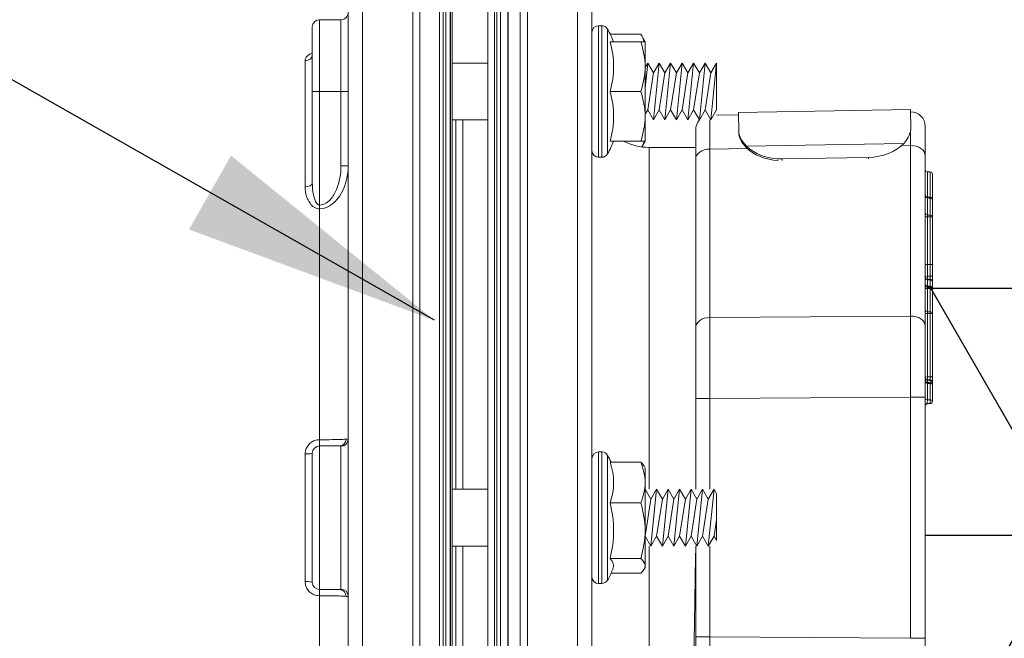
# Model space of a CAD drawing. Extents: x -174 to 90, y 3202 to 3403.
# Tile 6 of 35: x -121.92 to -117.63, y 3315.63 to 3318.32. Entities that reach past the tile are written whole.
import ezdxf

# ---------------------------------------------------------------- set-up
doc = ezdxf.new("R2010")
doc.units = 0
doc.header["$MEASUREMENT"] = 0
doc.layers.get('0').update_dxf_attribs({"linetype": 'CONTINUOUS'})
for name, color, linetype in [('BOARDER-TXT', 2, 'CONTINUOUS'), ('FRP-2-HATCH', 1, 'CONTINUOUS'), ('FRP-SUMP', 2, 'CONTINUOUS'), ('GALV-2-PIPE', 3, 'CONTINUOUS'), ('TEXT', 3, 'CONTINUOUS')]:
    doc.layers.add(name, color=color, linetype=linetype)
doc.styles.add('SIMPLEX', font='simplex')
doc.dimstyles.new('DIM12', dxfattribs={"dimscale": 12, "dimtxt": 0.09375, "dimasz": 0.09375, "dimexe": 0.0625, "dimexo": 0.0625, "dimgap": 0.0625, "dimtad": 1, "dimdec": 4, "dimzin": 3, "dimdsep": 46, "dimlunit": 4, "dimtxsty": 'SIMPLEX', "dimcen": 0, "dimclrd": 3, "dimclre": 3, "dimclrt": 3, "dimadec": 0, "dimazin": 0, "dimtfac": 1, "dimtdec": 4, "dimtmove": 0, "dimatfit": 3, "dimfxl": 1, "dimfrac": 2, "dimtolj": 1, "dimtzin": 3, "dimarcsym": 0})

# ---------------------------------------------------------------- blocks, each defined once
blk = doc.blocks.new('A$C583E68AF')
at = {"linetype": 'Continuous', "lineweight": 18}
for p, q in [((-0.3906, -5.551), (-0.3906, 0.824)), ((-0.1718, -2.3635), (-0.1718, 0.824)), ((0.3277, 0.824), (0.3277, -5.551)), ((0.5464, -2.3635), (0.5464, 0.824)), ((-0.1406, 0.7927), (-0.1406, -5.5198)), ((0.2964, -2.3635), (0.2964, 0.7927)), ((-0.4531, 0.7615), (-0.4531, -2.3635)), ((-0.0547, -2.3635), (-0.0547, 0.7302)), ((0.2106, 0.7302), (0.2106, -5.4573)), ((0.6089, 0.7615), (0.6089, -5.4885)), ((-0.0391, -5.4416), (-0.0391, 0.7146)), ((0.1949, -2.3635), (0.1949, 0.7146)), ((-0.0279, -5.3931), (-0.0279, 0.6661)), ((0.1838, -2.3635), (0.1838, 0.6661)), ((0, -5.3557), (0, 0.6287)), ((0.1559, 0.6287), (0.1559, -5.3557)), ((0.6402, -0.1949), (0.6402, -0.5074)), ((0.7339, -0.1949), (0.6402, -0.1949)), ((0.7339, -0.5074), (0.7339, -0.1949)), ((-0.6657, -0.2574), (-0.6851, -0.2909)), ((-0.5324, -0.2574), (-0.6657, -0.2574)), ((-0.5216, -0.5074), (-0.5216, -0.2361)), ((-0.496, -0.2209), (-0.496, -0.7939)), ((-0.4821, -0.2209), (-0.496, -0.2209)), ((-0.4821, -0.2209), (-0.4821, -0.5074)), ((0.7652, -0.2261), (0.7652, -0.5074)), ((-0.6851, -0.2909), (-0.6851, -0.3991)), ((-0.5324, -0.2909), (-0.6657, -0.2909)), ((-0.9961, -0.3836), (-0.9961, -0.5878)), ((-0.9961, -0.3836), (-0.9711, -0.6311)), ((-0.9961, -0.3836), (-0.9711, -0.4269)), ((-0.9961, -0.3836), (-0.9961, -0.5878)), ((-0.9711, -0.4269), (-0.9461, -0.3836)), ((-0.9461, -0.3836), (-0.9211, -0.6311)), ((-0.9461, -0.3836), (-0.9211, -0.4269)), ((-0.9211, -0.4269), (-0.8961, -0.3836)), ((-0.8961, -0.3836), (-0.8711, -0.6311)), ((-0.8961, -0.3836), (-0.8711, -0.4269)), ((-0.8711, -0.4269), (-0.8461, -0.3836)), ((-0.8461, -0.3836), (-0.8211, -0.6311)), ((-0.8461, -0.3836), (-0.8211, -0.4269)), ((-0.8211, -0.4269), (-0.7961, -0.3836)), ((-0.7961, -0.3836), (-0.7711, -0.4269)), ((-0.7961, -0.3836), (-0.7711, -0.6311)), ((-0.7711, -0.4269), (-0.7461, -0.3836)), ((-0.7461, -0.3836), (-0.7211, -0.4269)), ((-0.7461, -0.3836), (-0.7211, -0.6311)), ((-0.7211, -0.4269), (-0.6961, -0.3836)), ((-0.6961, -0.3836), (-0.6851, -0.4027)), ((-0.6961, -0.3836), (-0.6851, -0.4926)), ((0.1559, -0.3836), (0, -0.3836)), ((0.7657, -0.3516), (0.7653, -0.3504)), ((0.7964, -0.3735), (0.7964, -0.9233)), ((-0.9711, -0.4269), (-0.9461, -0.5878)), ((-0.9211, -0.4269), (-0.8961, -0.5878)), ((-0.8711, -0.4269), (-0.8461, -0.5878)), ((-0.8211, -0.4269), (-0.7961, -0.5878)), ((-0.7711, -0.4269), (-0.7461, -0.5878)), ((-0.7211, -0.4269), (-0.6961, -0.5878)), ((-0.6851, -0.3991), (-0.6851, -0.6156)), ((-0.5324, -0.5074), (-0.6657, -0.5074)), ((-0.5216, -0.7786), (-0.5216, -0.5074)), ((-0.4821, -0.5074), (-0.4821, -0.7939)), ((0.6089, -0.5074), (0.6402, -0.5074)), ((0.7339, -0.5074), (0.6402, -0.5074)), ((0.6402, -0.5074), (0.6402, -0.8311)), ((0.7339, -1.0018), (0.7339, -0.5074)), ((0.7339, -0.5074), (0.7652, -0.5074)), ((0.7652, -0.5074), (0.7652, -0.9057)), ((-1.8427, -0.6665), (-1.8413, -0.5864)), ((-1.8413, -0.5864), (-1.0914, -0.5995)), ((-1.0928, -0.6796), (-1.0914, -0.5995)), ((-0.9961, -0.5878), (-0.9711, -0.6311)), ((-0.9711, -0.6311), (-0.9461, -0.5878)), ((-0.9461, -0.5878), (-0.9211, -0.6311)), ((-0.9211, -0.6311), (-0.8961, -0.5878)), ((-0.8961, -0.5878), (-0.8711, -0.6311)), ((-0.8711, -0.6311), (-0.8461, -0.5878)), ((-0.8461, -0.5878), (-0.8211, -0.6311)), ((-0.8211, -0.6311), (-0.7961, -0.5878)), ((-0.7961, -0.5878), (-0.7711, -0.6311)), ((-0.7711, -0.6311), (-0.7461, -0.5878)), ((-0.7461, -0.5878), (-0.7211, -0.6311)), ((-0.7211, -0.6311), (-0.6961, -0.5878)), ((-0.6961, -0.5878), (-0.6851, -0.6069)), ((-1.0916, -0.6095), (-0.9961, -0.6112)), ((-0.6851, -0.6156), (-0.6851, -0.7239)), ((0, -0.6311), (0.1559, -0.6311)), ((0.1089, -0.6311), (0.1089, -2.2397)), ((0.1402, -2.2399), (0.1402, -0.6312)), ((-1.9051, -0.787), (-1.9051, -0.6589)), ((-1.8428, -0.6726), (-1.8427, -0.6665)), ((-1.0928, -0.6796), (-1.0929, -0.6868)), ((-0.9051, -0.6742), (-0.9051, -0.8023)), ((-0.6851, -0.7239), (-0.6706, -0.7489)), ((-0.5324, -0.7239), (-0.6657, -0.7239)), ((-1.8415, -0.7428), (-1.8415, -1.4851)), ((-1.807, -0.7434), (-1.8415, -0.7428)), ((-1.8117, -0.7334), (-1.1262, -0.7454)), ((-0.9665, -0.7581), (-1.1292, -0.7553)), ((-0.9665, -1.4915), (-0.9665, -0.7581)), ((-0.7031, -0.751), (-0.9051, -0.751)), ((-0.7031, -0.751), (-0.7031, -2.2397)), ((-1.9051, -1.5293), (-1.9051, -0.787)), ((-1.6574, -0.7944), (-1.6575, -0.8001)), ((-1.6574, -0.7944), (-1.2825, -0.801)), ((-1.2826, -0.808), (-1.2825, -0.801)), ((-0.9051, -0.8023), (-0.9051, -1.5357)), ((-0.496, -0.7939), (-0.4821, -0.7939)), ((0.6089, -0.8311), (0.6402, -0.8311)), ((-1.9267, -0.972), (-1.9272, -0.9684)), ((-1.9142, -0.9673), (-1.9147, -0.971)), ((0.7339, -1.0018), (0.7339, -1.0182)), ((0.7339, -1.0182), (0.7339, -2.0239)), ((-1.8415, -1.4851), (-0.9665, -1.4915)), ((-1.9051, -1.8386), (-1.9051, -1.5293)), ((-0.9051, -1.5357), (-0.9051, -1.845)), ((-1.9363, -1.6707), (-1.9363, -1.6707)), ((-1.9363, -1.7752), (-1.9363, -1.7736)), ((-1.9267, -1.7636), (-1.9267, -1.7652)), ((-1.9051, -1.8386), (-1.8415, -1.8386)), ((-1.9051, -2.8884), (-1.9051, -1.8386)), ((-1.8415, -1.8386), (-1.8415, -2.8884)), ((-0.9665, -1.845), (-1.8415, -1.8386)), ((-0.9665, -2.2398), (-0.9665, -1.845)), ((-0.9051, -1.845), (-0.9665, -1.845)), ((-0.9051, -1.845), (-0.9051, -2.2398)), ((0.6402, -2.0526), (0.6402, -2.6745)), ((0.7339, -2.051), (0.6464, -2.051)), ((0.7339, -2.051), (0.7339, -2.0239)), ((0.7339, -2.676), (0.7339, -2.051)), ((-0.5216, -2.3635), (-0.5216, -2.0923)), ((-0.496, -2.077), (-0.496, -2.65)), ((-0.4821, -2.077), (-0.496, -2.077)), ((-0.4821, -2.077), (-0.4821, -2.3635)), ((0.7652, -2.0823), (0.7652, -2.6448)), ((0.7964, -2.0857), (0.7964, -2.6414)), ((-0.6806, -2.1394), (-0.6851, -2.147)), ((-0.5324, -2.122), (-0.6657, -2.122)), ((0, -2.1135), (0, -2.1138)), ((0.1559, -2.1138), (0.1559, -2.1135)), ((-0.6851, -2.147), (-0.6851, -2.2104)), ((-0.6851, -2.2104), (-0.6851, -2.4196)), ((-0.9961, -2.2588), (-0.9851, -2.2398)), ((-0.9961, -2.2588), (-0.9961, -2.463)), ((-0.9961, -2.463), (-0.9961, -2.2588)), ((-0.9851, -2.2398), (-0.9601, -2.4873)), ((-0.9851, -2.2398), (-0.9601, -2.2831)), ((-0.9601, -2.2831), (-0.9351, -2.2398)), ((-0.9351, -2.2398), (-0.9101, -2.4873)), ((-0.9351, -2.2398), (-0.9101, -2.2831)), ((-0.9101, -2.2831), (-0.8851, -2.2398)), ((-0.8851, -2.2398), (-0.8601, -2.4873)), ((-0.8851, -2.2398), (-0.8601, -2.2831)), ((-0.8601, -2.2831), (-0.8351, -2.2398)), ((-0.8351, -2.2398), (-0.8101, -2.4873)), ((-0.8351, -2.2398), (-0.8101, -2.2831)), ((-0.8101, -2.2831), (-0.7851, -2.2398)), ((-0.7851, -2.2398), (-0.7601, -2.4873)), ((-0.7851, -2.2398), (-0.7601, -2.2831)), ((-0.7601, -2.2831), (-0.7351, -2.2398)), ((-0.7351, -2.2398), (-0.7101, -2.4873)), ((-0.7351, -2.2398), (-0.7101, -2.2831)), ((-0.7101, -2.2831), (-0.6851, -2.2398)), ((-0.6851, -2.2398), (-0.6851, -2.2399)), ((-0.6851, -2.2398), (-0.6851, -2.2398)), ((0.1559, -2.2398), (0, -2.2398)), ((-0.9601, -2.2831), (-0.9351, -2.444)), ((-0.9101, -2.2831), (-0.8851, -2.444)), ((-0.8601, -2.2831), (-0.8351, -2.444)), ((-0.8101, -2.2831), (-0.7851, -2.444)), ((-0.7601, -2.2831), (-0.7351, -2.444)), ((-0.7101, -2.2831), (-0.6851, -2.444)), ((-0.5324, -2.2988), (-0.6657, -2.2988)), ((-0.9961, -2.3732), (-0.9851, -2.444)), ((-0.5216, -2.6347), (-0.5216, -2.3635)), ((-0.4821, -2.3635), (-0.4821, -2.65)), ((-0.4531, -2.3635), (-0.4531, -5.4885)), ((-0.1718, -5.551), (-0.1718, -2.3635)), ((-0.0547, -5.4573), (-0.0547, -2.3635)), ((0.1838, -5.3931), (0.1838, -2.3635)), ((0.1949, -5.4416), (0.1949, -2.3635)), ((0.2964, -5.5198), (0.2964, -2.3635)), ((0.5464, -5.551), (0.5464, -2.3635)), ((-0.9961, -2.463), (-0.9851, -2.444)), ((-0.9851, -2.444), (-0.9601, -2.4873)), ((-0.9601, -2.4873), (-0.9351, -2.444)), ((-0.9351, -2.444), (-0.9101, -2.4873)), ((-0.9101, -2.4873), (-0.8851, -2.444)), ((-0.8851, -2.444), (-0.8601, -2.4873)), ((-0.8601, -2.4873), (-0.8351, -2.444)), ((-0.8351, -2.444), (-0.8101, -2.4873)), ((-0.8101, -2.4873), (-0.7851, -2.444)), ((-0.7851, -2.444), (-0.7601, -2.4873)), ((-0.7601, -2.4873), (-0.7351, -2.444)), ((-0.7351, -2.444), (-0.7101, -2.4873)), ((-0.7101, -2.4873), (-0.6851, -2.444)), ((-0.6851, -2.4196), (-0.6851, -2.5726)), ((-0.6851, -2.444), (-0.6851, -2.444)), ((-0.9665, -2.8821), (-0.9665, -2.4873)), ((-0.9051, -2.4873), (-0.9051, -2.8821)), ((-0.7031, -2.4874), (-0.7031, -3.976)), ((0, -2.4873), (0.1559, -2.4873)), ((0.1089, -2.4873), (0.1089, -4.0959)), ((0.1402, -4.0959), (0.1402, -2.4871)), ((-0.6851, -2.58), (-0.6851, -2.5726)), ((-0.5324, -2.5403), (-0.6657, -2.5403)), ((-0.6851, -2.58), (-0.6806, -2.5877)), ((-0.5365, -2.605), (-0.6657, -2.605)), ((0, -2.6132), (0, -2.6136)), ((0.1559, -2.6136), (0.1559, -2.6132)), ((-0.496, -2.65), (-0.4821, -2.65)), ((0.7339, -2.676), (0.6464, -2.676)), ((0.7339, -2.7031), (0.7339, -2.676)), ((0.7339, -2.7031), (0.7339, -3.7088)), ((-1.9051, -2.8884), (-1.8415, -2.8884)), ((-1.9051, -3.1977), (-1.9051, -2.8884)), ((-1.8415, -2.8884), (-0.9665, -2.8821)), ((-0.9051, -2.8821), (-0.9665, -2.8821)), ((-0.9051, -2.8821), (-0.9051, -3.1914))]:
    blk.add_line(p, q, dxfattribs=at)
at = {"linetype": 'Continuous', "lineweight": 18, "extrusion": (0, 0, -1)}
for centre, radius, start, end in [((-0.6402, -0.1636), 0.0312, 270, 0), ((0.7031, -0.501), 0.25, 243.0465, 270), ((-0.7339, -2.6448), 0.0312, 180, 270)]:
    blk.add_arc(centre, radius, start, end, dxfattribs=at)
at = {"linetype": 'Continuous', "lineweight": 18}
for centre, radius, start, end in [((0.7339, -0.2261), 0.0312, 0, 90), ((-0.0168, -0.5074), 0.573, 151.7483, 157.8003), ((-0.496, -0.2499), 0.029, 90, 151.7483), ((-0.4821, -0.2499), 0.029, 0, 90), ((-1.8426, -0.6589), 0.0625, 89, 180), ((-0.9676, -0.6742), 0.0625, 0, 43.564), ((-0.0168, -0.5074), 0.573, 202.1997, 208.2517), ((-0.4821, -0.7649), 0.029, 270, 0), ((-0.496, -0.7649), 0.029, 208.2517, 270), ((-1.9263, -0.9783), 0.01, 94.9382, 180), ((-1.9263, -1.8563), 0.01, 180, 267.4974), ((0.7339, -2.0823), 0.0312, 0, 90), ((-0.0168, -2.3635), 0.573, 151.7483, 155.0757), ((-0.496, -2.106), 0.029, 90, 151.7483), ((-0.4821, -2.106), 0.029, 0, 90), ((-0.0168, -2.3635), 0.573, 203.027, 208.2517), ((-0.496, -2.621), 0.029, 208.2517, 270), ((-0.4821, -2.621), 0.029, 270, 0)]:
    blk.add_arc(centre, radius, start, end, dxfattribs=at)
at = {"linetype": 'Continuous', "lineweight": 18, "extrusion": (6.12303e-17, -2.92665e-05, 1)}
blk.add_arc((-1.9151, -1.7532, 0.0001), 0.01, 272.0126, 0, dxfattribs=at)
at = {"linetype": 'Continuous', "lineweight": 18, "extrusion": (-6.12303e-17, 2.64055e-05, -1)}
blk.add_arc((1.9263, -1.7736, -0.0001), 0.01, 0.0011, 87.9902, dxfattribs=at)
at = {"linetype": 'Continuous', "lineweight": 18}
for centre, major_axis, ratio, start_param, end_param in [((-0.0168, -0.3991), (-0.5305, 0), 0.866025, 6.04534, 6.52103), ((0.7964, -0.3491), (0.0312, 0), 0.778577, 3.141593, 4.712389), ((-0.0168, -0.6156), (0.5305, 0), 0.866025, 2.903748, 3.379438), ((-0.9676, -1.1118), (-0.0011, -0.5001), 0.000903, 2.356307, 2.861994), ((-1.8426, -1.0965), (-0.0011, -0.5001), 0.000903, 2.356307, 2.531961), ((-1.8426, -0.787), (0.0625, 0), 0.707107, 1.553343, 3.141593), ((-1.6551, -0.6619), (-0.1875, 0.0033), 0.707107, 0.594693, 1.570796), ((-1.2801, -0.6684), (-0.1875, 0.0033), 0.707107, 1.570796, 2.546899), ((-1.2803, -0.6755), (0.1875, -0.0033), 0.707107, 4.809815, 5.688492), ((-0.9676, -0.8023), (-0.0625, 0), 0.707107, 3.141593, 4.694936), ((-1.9263, -0.8674), (-0.01, 0), 1, 4.747426, 6.282925), ((-1.9151, -0.847), (0.01, 0), 1, 4.747465, 6.283129), ((0.7964, -0.9057), (0.0312, 0), 0.563479, 3.141593, 4.712389), ((-1.9263, -0.9783), (-0.01, 0), 0.632763, 4.747296, 6.283185), ((-1.9151, -0.9647), (0.01, 0), 0.632763, 4.747296, 6.283185), ((-1.9151, -0.9573), (0.01, 0), 1, 4.798511, 6.283115), ((-1.9263, -1.0517), (-0.01, 0), 0.632763, 4.747296, 6.283185), ((-1.9263, -1.0517), (-0.01, 0), 0.177202, 0, 1.53589), ((-1.9263, -1.0517), (0.0001, -0.01), 0.037191, 4.027374, 4.890072), ((-1.9151, -1.039), (0.01, 0), 0.632763, 4.747296, 6.283185), ((-1.9151, -1.0551), (0.01, 0), 0.177202, 0, 1.53589), ((-1.9263, -1.259), (-0.01, 0), 0.177202, 0, 1.53589), ((-1.9263, -1.2593), (-0.01, 0), 0.16301, 0, 1.53589), ((-1.9151, -1.2627), (-0.00006, -0.01), 0.034392, 1.73465, 1.749037), ((-1.9151, -1.2627), (0.01, 0), 0.177202, 0, 1.53589), ((-1.9151, -1.2627), (0.01, 0), 0.163016, 0, 1.53589), ((-1.9263, -1.3093), (-0.01, 0), 0.276972, 0, 1.535889), ((-1.9263, -1.3348), (-0.01, 0), 0.999329, 4.7473, 6.283185), ((-1.9263, -1.3372), (0.01, 0), 0.994441, 1.605703, 3.141593), ((-1.9263, -1.3372), (0.01, 0), 0.992859, 1.605703, 3.141593), ((-1.9263, -1.3372), (0.00035, -0.00999), 0.003919, 3.247024, 3.261102), ((-1.9151, -1.3144), (0.00033, -0.00999), 0.045796, 0.036753, 1.848572), ((-1.9151, -1.3144), (0.01, 0), 0.275698, 0, 1.535889), ((-1.9151, -1.3144), (0.01, 0), 0.999325, 4.747301, 6.283185), ((-1.9151, -1.3169), (0.01, 0), 0.994431, 4.747296, 6.283185), ((-1.9151, -1.3169), (-0.01, 0), 0.992859, 1.605703, 3.141593), ((-1.9263, -1.3657), (0.01, 0), 0.992859, 1.605703, 3.141593), ((-1.9263, -1.3657), (0.01, 0), 0.632763, 1.605703, 3.141593), ((-1.9263, -1.3657), (0.00033, -0.00999), 0.018124, 3.261121, 4.026728), ((-1.9151, -1.3455), (-0.01, 0), 0.992859, 1.605703, 3.141593), ((-1.9151, -1.3527), (-0.01, 0), 0.632763, 1.605703, 3.141593), ((-1.9263, -1.473), (0.01, 0), 0.632763, 1.605703, 3.141593), ((-1.9263, -1.473), (0.01, 0), 0.07891, 3.141593, 4.677482), ((-1.9263, -1.473), (0.00011, -0.01), 0.035894, 4.027316, 4.790935), ((-1.9151, -1.4602), (-0.01, 0), 0.632763, 1.605703, 3.141593), ((-1.9151, -1.4744), (-0.01, 0), 0.07891, 3.141593, 4.677482), ((-1.8426, -1.5293), (0.0625, 0), 0.707107, 1.553343, 3.141593), ((-1.8426, -1.8387), (-0.0005, -0.5), 0.002181, 1.570909, 2.356181), ((-0.9676, -1.5357), (-0.0625, 0), 0.707107, 3.141593, 4.694936), ((-0.9676, -1.845), (-0.0005, -0.5), 0.002181, 1.570909, 2.356181), ((-1.9263, -1.7472), (0.01, 0), 0.326854, 3.141593, 4.677478), ((-1.9151, -1.7533), (-0.01, 0), 0.324564, 3.141593, 4.677478), ((-1.9151, -1.7533), (0.00036, -0.00999), 0.04909, 0.00063, 1.899602), ((-1.9263, -1.7853), (0.01, 0), 0.998839, 1.605703, 3.141593), ((-1.9263, -1.7853), (0.01, 0), 0.632763, 1.605703, 3.141593), ((-1.9263, -1.7853), (0.00034, -0.00999), 0.017194, 3.189753, 4.026708), ((-1.9151, -1.765), (-0.01, 0), 0.998839, 1.605703, 3.141593), ((-1.9151, -1.7723), (-0.01, 0), 0.632763, 1.605703, 3.141593), ((-1.9151, -1.8442), (-0.01, 0), 0.632763, 1.605703, 3.141593), ((-1.9263, -1.8563), (0.01, 0), 0.632763, 1.605703, 3.141593), ((-1.9263, -1.8563), (-0.00044, -0.00999), 0.080473, 4.030513, 6.283646), ((-1.9151, -1.8769), (-0.01, 0), 1, 3.142667, 4.6687), ((0.6402, -2.0215), (-0.0312, 0), 0.99507, 0, 1.570796), ((0.6464, -2.0198), (0, 0.0312), 0.934628, 1.617333, 3.141593), ((0.7964, -2.0823), (-0.0312, 0), 0.108706, 0, 1.570796), ((-0.0168, -2.2104), (-0.5305, 0), 0.707107, 6.04534, 6.52103), ((-0.0168, -2.4196), (0.5305, 0), 0.965926, 2.903748, 3.379438), ((-0.0168, -2.5726), (0.5305, 0), 0.258819, 2.903748, 3.251159), ((0.7964, -2.6448), (-0.0312, 0), 0.108706, 4.712389, 6.283185), ((0.6402, -2.7056), (-0.0312, 0), 0.99507, 4.712389, 6.283185), ((0.6464, -2.7073), (0, 0.0312), 0.934628, 0, 1.52426), ((-0.9676, -2.882), (-0.0005, 0.5), 0.002181, 3.927005, 4.712277)]:
    blk.add_ellipse(centre, major_axis=major_axis, ratio=ratio, start_param=start_param, end_param=end_param, dxfattribs=at)
for points, degree in [([(-0.6657, -0.2574), (-0.6721, -0.2684), (-0.6773, -0.2796), (-0.6806, -0.2909)], 3), ([(-0.6657, -0.2909), (-0.6775, -0.3263), (-0.6851, -0.3622), (-0.6851, -0.3991)], 3), ([(-0.6851, -0.2909), (-0.6851, -0.2909), (-0.6774, -0.2909), (-0.6657, -0.2909)], 3), ([(-0.6851, -0.3991), (-0.6851, -0.4359), (-0.6775, -0.472), (-0.6657, -0.5074)], 3), ([(-0.6657, -0.5074), (-0.6775, -0.5428), (-0.6851, -0.5787), (-0.6851, -0.6156)], 3), ([(-0.6851, -0.6156), (-0.6851, -0.6524), (-0.6775, -0.6885), (-0.6657, -0.7239)], 3), ([(-1.8427, -0.6665), (-1.8431, -0.6869), (-1.8324, -0.7109), (-1.8117, -0.7334)], 3), ([(-1.1262, -0.7454), (-1.1046, -0.7236), (-1.0932, -0.7), (-1.0928, -0.6796)], 3), ([(-1.0929, -0.6868), (-1.0933, -0.7071), (-1.1047, -0.7307), (-1.1263, -0.7524)], 3), ([(-0.6657, -0.7239), (-0.6774, -0.7239), (-0.6851, -0.7239), (-0.6851, -0.7239)], 3), ([(-0.6806, -0.7239), (-0.6781, -0.7322), (-0.6746, -0.7405), (-0.6704, -0.7488)], 3), ([(-1.9146, -0.8572), (-1.9206, -0.8574), (-1.9267, -0.8576)], 2), ([(-1.9142, -0.9673), (-1.9272, -0.9684)], 1), ([(-1.9147, -0.971), (-1.9187, -0.9713), (-1.9227, -0.9717), (-1.9267, -0.972)], 3), ([(-1.9267, -0.972), (-1.9267, -0.9965), (-1.9267, -1.0209), (-1.9267, -1.0454)], 3), ([(-1.9147, -1.0453), (-1.9147, -1.0205), (-1.9147, -0.9957), (-1.9147, -0.971)], 3), ([(-1.9267, -1.0454), (-1.9227, -1.0454), (-1.9187, -1.0453), (-1.9147, -1.0453)], 3), ([(-1.9147, -1.0534), (-1.9187, -1.0534), (-1.9227, -1.0535), (-1.9267, -1.0535)], 3), ([(-1.9267, -1.0535), (-1.9267, -1.1226), (-1.9267, -1.1917), (-1.9267, -1.2608)], 3), ([(-1.9147, -1.2609), (-1.9147, -1.1917), (-1.9147, -1.1225), (-1.9147, -1.0534)], 3), ([(-1.9363, -1.259), (-1.9363, -1.2591), (-1.9363, -1.2592), (-1.9363, -1.2593)], 3), ([(-1.9267, -1.261), (-1.9267, -1.2609), (-1.9267, -1.2609), (-1.9267, -1.2608)], 3), ([(-1.9147, -1.261), (-1.9187, -1.261), (-1.9227, -1.261), (-1.9267, -1.261)], 3), ([(-1.9267, -1.3272), (-1.9227, -1.3271), (-1.9187, -1.327), (-1.9147, -1.3268)], 3), ([(-1.9267, -1.3273), (-1.9267, -1.3368), (-1.9267, -1.3463), (-1.9267, -1.3558)], 3), ([(-1.9147, -1.3268), (-1.9147, -1.3268), (-1.9147, -1.3268), (-1.9147, -1.3268)], 3), ([(-1.9147, -1.3554), (-1.9147, -1.3459), (-1.9147, -1.3364), (-1.9147, -1.3268)], 3), ([(-1.9267, -1.3558), (-1.9227, -1.3557), (-1.9187, -1.3555), (-1.9147, -1.3554)], 3), ([(-1.9147, -1.359), (-1.9187, -1.3591), (-1.9227, -1.3592), (-1.9267, -1.3594)], 3), ([(-1.9267, -1.3594), (-1.9267, -1.3951), (-1.9267, -1.4309), (-1.9267, -1.4666)], 3), ([(-1.9147, -1.4665), (-1.9147, -1.4307), (-1.9147, -1.3948), (-1.9147, -1.359)], 3), ([(-1.9267, -1.4666), (-1.9227, -1.4666), (-1.9187, -1.4665), (-1.9147, -1.4665)], 3), ([(-1.9147, -1.4736), (-1.9187, -1.4737), (-1.9227, -1.4737), (-1.9267, -1.4737)], 3), ([(-1.9146, -1.7632), (-1.9267, -1.7636)], 1), ([(-1.9267, -1.7754), (-1.9227, -1.7752), (-1.9187, -1.7751), (-1.9147, -1.775)], 3), ([(-1.9147, -1.7786), (-1.9187, -1.7787), (-1.9227, -1.7789), (-1.9267, -1.779)], 3), ([(-1.9267, -1.779), (-1.9267, -1.8027), (-1.9267, -1.8264), (-1.9267, -1.85)], 3), ([(-1.9147, -1.8505), (-1.9147, -1.8266), (-1.9147, -1.8026), (-1.9147, -1.7786)], 3), ([(-1.9267, -1.85), (-1.9227, -1.8502), (-1.9187, -1.8504), (-1.9147, -1.8505)], 3), ([(-1.9267, -1.8663), (-1.9146, -1.8669)], 1), ([(0.6089, -2.0215), (0.6089, -2.0208), (0.6118, -2.0208), (0.6172, -2.0212)], 3), ([(-0.6657, -2.122), (-0.6775, -2.1508), (-0.6851, -2.1805), (-0.6851, -2.2104)], 3), ([(-0.6806, -2.1394), (-0.6772, -2.1335), (-0.6721, -2.1278), (-0.6657, -2.122)], 3), ([(-0.6851, -2.2104), (-0.6851, -2.2404), (-0.6774, -2.2702), (-0.6657, -2.2988)], 3), ([(-0.6657, -2.2988), (-0.6775, -2.3383), (-0.6851, -2.3784), (-0.6851, -2.4196)], 3), ([(-0.6851, -2.4196), (-0.6851, -2.4605), (-0.6775, -2.5009), (-0.6657, -2.5403)], 3), ([(-0.6657, -2.5403), (-0.6775, -2.5509), (-0.6851, -2.5616), (-0.6851, -2.5726)], 3), ([(-0.6851, -2.5726), (-0.6851, -2.5836), (-0.6775, -2.5944), (-0.6657, -2.605)], 3), ([(0.6172, -2.7058), (0.6118, -2.7063), (0.6089, -2.7062), (0.6089, -2.7056)], 3)]:
    blk.add_open_spline(points, degree=degree, dxfattribs=at)
for points, knots in [([(0.7964, -0.3735), (0.7964, -0.3706), (0.7959, -0.3677), (0.7933, -0.3607), (0.7906, -0.3566), (0.7832, -0.3494), (0.7784, -0.3461), (0.7705, -0.3423), (0.7679, -0.3412), (0.7652, -0.3403)], [0, 0, 0, 0, 0.211697, 0.211697, 0.533225, 0.533225, 0.8556, 0.8556, 1, 1, 1, 1]), ([(-1.9267, -0.8574), (-1.9267, -0.8576), (-1.9267, -0.8581), (-1.9267, -0.8618), (-1.9266, -0.8646), (-1.9267, -0.892), (-1.9267, -0.8987), (-1.9267, -0.9204), (-1.9266, -0.9368), (-1.9267, -0.9568), (-1.9267, -0.9638), (-1.9267, -0.9691)], [0, 0, 0, 0, 0.194368, 0.194368, 0.655305, 0.655305, 0.77054, 0.77054, 0.885774, 0.885774, 1, 1, 1, 1]), ([(-1.9147, -0.9687), (-1.9147, -0.9635), (-1.9147, -0.9569), (-1.9147, -0.9379), (-1.9147, -0.9216), (-1.9147, -0.8991), (-1.9147, -0.8923), (-1.9147, -0.8643), (-1.9147, -0.8615), (-1.9147, -0.8577), (-1.9147, -0.8572), (-1.9147, -0.857)], [0, 0, 0, 0, 0.107607, 0.107607, 0.223488, 0.223488, 0.339369, 0.339369, 0.802893, 0.802893, 1, 1, 1, 1]), ([(0.7339, -1.0182), (0.6919, -1.0182), (0.6573, -0.985), (0.618, -0.9134), (0.6089, -0.8724), (0.6089, -0.8311)], [0, 0, 0, 0, 0.5, 0.5, 1, 1, 1, 1]), ([(0.6402, -0.8311), (0.6402, -0.8665), (0.6462, -0.9018), (0.6667, -0.9502), (0.6756, -0.9659), (0.6997, -0.9916), (0.716, -1.0018), (0.7339, -1.0018)], [0, 0, 0, 0, 0.5, 0.5, 0.75, 0.75, 1, 1, 1, 1]), ([(-1.9363, -0.9785), (-1.9363, -0.9773), (-1.9363, -0.9759), (-1.9363, -0.9683), (-1.9363, -0.9611), (-1.9363, -0.9396), (-1.9363, -0.9342), (-1.9363, -0.9207), (-1.9363, -0.9147), (-1.9363, -0.9015), (-1.9363, -0.896), (-1.9363, -0.8733), (-1.9363, -0.8708), (-1.9363, -0.8674), (-1.9363, -0.8672), (-1.9363, -0.8674)], [0, 0, 0, 0, 0.04425, 0.04425, 0.224651, 0.224651, 0.269751, 0.269751, 0.314852, 0.314852, 0.405052, 0.405052, 0.765855, 0.765855, 1, 1, 1, 1]), ([(0.7339, -1.0018), (0.7348, -1.0018), (0.7357, -1.0017), (0.7377, -1.0011), (0.7388, -1.0006), (0.7421, -0.9986), (0.744, -0.9966), (0.7495, -0.9896), (0.7521, -0.9836), (0.7567, -0.9712), (0.7585, -0.9645), (0.7636, -0.9406), (0.7652, -0.923), (0.7652, -0.9057)], [0, 0, 0, 0, 0.023116, 0.023116, 0.055858, 0.055858, 0.127954, 0.127954, 0.306434, 0.306434, 0.502152, 0.502152, 1, 1, 1, 1]), ([(0.7964, -0.9233), (0.7964, -0.9266), (0.7963, -0.9299), (0.795, -0.9472), (0.7918, -0.9613), (0.783, -0.9815), (0.7793, -0.9883), (0.77, -1.0007), (0.7642, -1.0067), (0.7537, -1.0133), (0.7498, -1.0152), (0.742, -1.0176), (0.7379, -1.0182), (0.7339, -1.0182)], [0, 0, 0, 0, 0.08473, 0.08473, 0.44853, 0.44853, 0.633807, 0.633807, 0.82254, 0.82254, 0.914633, 0.914633, 1, 1, 1, 1]), ([(-1.9363, -1.0517), (-1.9363, -1.0466), (-1.9363, -1.0414), (-1.9363, -1.0169), (-1.9363, -0.9976), (-1.9363, -0.9783)], [0, 0, 0, 0, 0.21105, 0.21105, 1, 1, 1, 1]), ([(-1.9363, -1.259), (-1.9363, -1.2525), (-1.9363, -1.2459), (-1.9363, -1.2131), (-1.9363, -1.1869), (-1.9363, -1.1243), (-1.9363, -1.088), (-1.9363, -1.0517)], [0, 0, 0, 0, 0.094942, 0.094942, 0.474708, 0.474708, 1, 1, 1, 1]), ([(-1.9147, -1.0453), (-1.9147, -1.0461), (-1.9147, -1.0471), (-1.9147, -1.0493), (-1.9147, -1.0504), (-1.9147, -1.0521), (-1.9147, -1.0528), (-1.9147, -1.0534)], [0, 0, 0, 0, 0.391385, 0.391385, 0.782721, 0.782721, 1, 1, 1, 1]), ([(-1.9363, -1.3093), (-1.9363, -1.3046), (-1.9363, -1.2999), (-1.9363, -1.2853), (-1.9363, -1.2753), (-1.9363, -1.2633), (-1.9363, -1.2613), (-1.9363, -1.2593)], [0, 0, 0, 0, 0.283646, 0.283646, 0.882587, 0.882587, 1, 1, 1, 1]), ([(-1.9267, -1.2608), (-1.9247, -1.2608), (-1.9227, -1.2608), (-1.9187, -1.2609), (-1.9167, -1.2609), (-1.9147, -1.2609)], [0, 0, 0, 0, 0.499998, 0.499998, 1, 1, 1, 1]), ([(-1.9267, -1.261), (-1.9267, -1.263), (-1.9267, -1.265), (-1.9267, -1.2773), (-1.9267, -1.2875), (-1.9267, -1.3025), (-1.9267, -1.3073), (-1.9267, -1.312)], [0, 0, 0, 0, 0.117112, 0.117112, 0.715711, 0.715711, 1, 1, 1, 1]), ([(-1.9147, -1.3117), (-1.9147, -1.307), (-1.9147, -1.3024), (-1.9147, -1.2916), (-1.9147, -1.2855), (-1.9147, -1.2733), (-1.9147, -1.2671), (-1.9147, -1.261)], [0, 0, 0, 0, 0.278736, 0.278736, 0.641399, 0.641399, 1, 1, 1, 1]), ([(-1.9363, -1.3093), (-1.9363, -1.3101), (-1.9363, -1.3109), (-1.9363, -1.314), (-1.9363, -1.3163), (-1.9363, -1.3207), (-1.9363, -1.3228), (-1.9363, -1.3267), (-1.9363, -1.3285), (-1.9363, -1.3314), (-1.9363, -1.3326), (-1.9363, -1.3342), (-1.9363, -1.3347), (-1.9363, -1.3348)], [0, 0, 0, 0, 0.070121, 0.070121, 0.255979, 0.255979, 0.441784, 0.441784, 0.62773, 0.62773, 0.813872, 0.813872, 1, 1, 1, 1]), ([(-1.9267, -1.3248), (-1.9267, -1.3248), (-1.9268, -1.3245), (-1.9268, -1.3237), (-1.9268, -1.3231), (-1.9269, -1.3217), (-1.9269, -1.3208), (-1.9269, -1.3188), (-1.9269, -1.3178), (-1.9268, -1.3156), (-1.9268, -1.3144), (-1.9267, -1.3129), (-1.9267, -1.3125), (-1.9267, -1.312)], [0, 0, 0, 0, 0.186324, 0.186324, 0.372401, 0.372401, 0.558153, 0.558153, 0.743825, 0.743825, 0.92977, 0.92977, 1, 1, 1, 1]), ([(-1.9267, -1.312), (-1.9249, -1.312), (-1.9231, -1.3119), (-1.9191, -1.3118), (-1.9169, -1.3117), (-1.9147, -1.3117)], [0, 0, 0, 0, 0.449977, 0.449977, 1, 1, 1, 1]), ([(-1.9147, -1.3244), (-1.9169, -1.3245), (-1.9191, -1.3246), (-1.9231, -1.3247), (-1.9249, -1.3247), (-1.9267, -1.3248)], [0, 0, 0, 0, 0.550019, 0.550019, 1, 1, 1, 1]), ([(-1.9267, -1.3248), (-1.9267, -1.325), (-1.9267, -1.3253), (-1.9267, -1.3258), (-1.9267, -1.3261), (-1.9267, -1.3266), (-1.9267, -1.3268), (-1.9267, -1.3271), (-1.9267, -1.3272), (-1.9267, -1.3272)], [0, 0, 0, 0, 0.36584, 0.36584, 0.754597, 0.754597, 0.952736, 0.952736, 1, 1, 1, 1]), ([(-1.9147, -1.3268), (-1.9167, -1.3269), (-1.9187, -1.327), (-1.9227, -1.3271), (-1.9247, -1.3272), (-1.9267, -1.3273)], [0, 0, 0, 0, 0.499999, 0.499999, 1, 1, 1, 1]), ([(-1.9147, -1.3268), (-1.9147, -1.3267), (-1.9147, -1.3267), (-1.9147, -1.3264), (-1.9147, -1.3262), (-1.9147, -1.3257), (-1.9147, -1.3254), (-1.9147, -1.3249), (-1.9147, -1.3246), (-1.9147, -1.3244)], [0, 0, 0, 0, 0.047731, 0.047731, 0.238003, 0.238003, 0.625868, 0.625868, 1, 1, 1, 1]), ([(-1.9363, -1.3372), (-1.9363, -1.3371), (-1.9363, -1.3371), (-1.9363, -1.3367), (-1.9363, -1.3366), (-1.9363, -1.3361), (-1.9363, -1.3358), (-1.9363, -1.3352), (-1.9363, -1.335), (-1.9363, -1.3348)], [0, 0, 0, 0, 0.042365, 0.042365, 0.238272, 0.238272, 0.630071, 0.630071, 1, 1, 1, 1]), ([(-1.9363, -1.3657), (-1.9363, -1.3649), (-1.9363, -1.3641), (-1.9363, -1.3601), (-1.9363, -1.357), (-1.9363, -1.3482), (-1.9363, -1.3427), (-1.9363, -1.3372)], [0, 0, 0, 0, 0.083653, 0.083653, 0.418264, 0.418264, 1, 1, 1, 1]), ([(-1.9363, -1.473), (-1.9363, -1.4678), (-1.9363, -1.4626), (-1.9363, -1.4368), (-1.9363, -1.4162), (-1.9363, -1.3943), (-1.9363, -1.393), (-1.9363, -1.3831), (-1.9363, -1.3744), (-1.9363, -1.3657)], [0, 0, 0, 0, 0.144393, 0.144393, 0.721964, 0.721964, 0.757192, 0.757192, 1, 1, 1, 1]), ([(-1.9147, -1.3554), (-1.9147, -1.3555), (-1.9147, -1.3559), (-1.9147, -1.3571), (-1.9147, -1.3578), (-1.9147, -1.3588), (-1.9147, -1.3589), (-1.9147, -1.359)], [0, 0, 0, 0, 0.500977, 0.500977, 0.940971, 0.940971, 1, 1, 1, 1]), ([(-1.9363, -1.7472), (-1.9363, -1.7421), (-1.9363, -1.737), (-1.9363, -1.7066), (-1.9363, -1.6804), (-1.9363, -1.6023), (-1.9363, -1.5502), (-1.9363, -1.4897), (-1.9363, -1.4813), (-1.9363, -1.473)], [0, 0, 0, 0, 0.05786, 0.05786, 0.342463, 0.342463, 0.908849, 0.908849, 1, 1, 1, 1]), ([(-1.9267, -1.4737), (-1.9267, -1.4804), (-1.9267, -1.487), (-1.9267, -1.5203), (-1.9267, -1.5469), (-1.9267, -1.6007), (-1.9267, -1.628), (-1.9267, -1.6819), (-1.9267, -1.7087), (-1.9267, -1.7398), (-1.9267, -1.7452), (-1.9267, -1.7504)], [0, 0, 0, 0, 0.071632, 0.071632, 0.358159, 0.358159, 0.651976, 0.651976, 0.94037, 0.94037, 1, 1, 1, 1]), ([(-1.9147, -1.4665), (-1.9147, -1.4666), (-1.9147, -1.4667), (-1.9147, -1.4677), (-1.9147, -1.4688), (-1.9147, -1.4709), (-1.9147, -1.472), (-1.9147, -1.4733), (-1.9147, -1.4735), (-1.9147, -1.4736)], [0, 0, 0, 0, 0.056596, 0.056596, 0.498579, 0.498579, 0.940764, 0.940764, 1, 1, 1, 1]), ([(-1.9147, -1.75), (-1.9147, -1.7435), (-1.9147, -1.737), (-1.9147, -1.7055), (-1.9147, -1.6799), (-1.9147, -1.6092), (-1.9147, -1.5639), (-1.9147, -1.5037), (-1.9147, -1.4886), (-1.9147, -1.4736)], [0, 0, 0, 0, 0.073572, 0.073572, 0.349832, 0.349832, 0.83788, 0.83788, 1, 1, 1, 1]), ([(-1.9363, -1.7472), (-1.9363, -1.7486), (-1.9363, -1.7502), (-1.9363, -1.7539), (-1.9363, -1.7562), (-1.9363, -1.7606), (-1.9363, -1.7627), (-1.9363, -1.7664), (-1.9363, -1.7681), (-1.9363, -1.7709), (-1.9363, -1.772), (-1.9363, -1.773), (-1.9363, -1.7733), (-1.9363, -1.7734)], [0, 0, 0, 0, 0.133332, 0.133332, 0.32593, 0.32593, 0.518502, 0.518502, 0.711274, 0.711274, 0.904291, 0.904291, 1, 1, 1, 1]), ([(-1.9267, -1.7636), (-1.9268, -1.7635), (-1.9268, -1.7634), (-1.9268, -1.7628), (-1.9269, -1.7623), (-1.9269, -1.7609), (-1.9269, -1.7601), (-1.9269, -1.7582), (-1.9269, -1.7571), (-1.9268, -1.755), (-1.9268, -1.7538), (-1.9267, -1.7519), (-1.9267, -1.7512), (-1.9267, -1.7504)], [0, 0, 0, 0, 0.098298, 0.098298, 0.290758, 0.290758, 0.48279, 0.48279, 0.674658, 0.674658, 0.866791, 0.866791, 1, 1, 1, 1]), ([(-1.9267, -1.7504), (-1.9249, -1.7504), (-1.9232, -1.7503), (-1.9192, -1.7502), (-1.917, -1.7501), (-1.9147, -1.75)], [0, 0, 0, 0, 0.431757, 0.431757, 1, 1, 1, 1]), ([(-1.9051, -1.7548), (-1.9051, -1.7552), (-1.9051, -1.7556), (-1.9052, -1.7562), (-1.9052, -1.7564), (-1.9054, -1.7577), (-1.9058, -1.7588), (-1.907, -1.7607), (-1.9077, -1.7616), (-1.9094, -1.7631), (-1.9104, -1.7637), (-1.9125, -1.7645), (-1.9136, -1.7647), (-1.9147, -1.7648)], [0, 0, 0, 0, 0.076702, 0.076702, 0.121303, 0.121303, 0.340981, 0.340981, 0.560655, 0.560655, 0.780327, 0.780327, 1, 1, 1, 1]), ([(-1.9267, -1.7652), (-1.9278, -1.7652), (-1.9289, -1.7654), (-1.931, -1.7663), (-1.932, -1.7669), (-1.9337, -1.7683), (-1.9344, -1.7692), (-1.9355, -1.7711), (-1.9359, -1.7722), (-1.9362, -1.7735), (-1.9362, -1.7738), (-1.9363, -1.7744), (-1.9363, -1.7748), (-1.9363, -1.7752)], [0, 0, 0, 0, 0.219673, 0.219673, 0.439346, 0.439346, 0.65902, 0.65902, 0.878699, 0.878699, 0.923469, 0.923469, 1, 1, 1, 1]), ([(-1.9363, -1.7853), (-1.9363, -1.785), (-1.9363, -1.7847), (-1.9363, -1.7831), (-1.9363, -1.7818), (-1.9363, -1.7787), (-1.9363, -1.7769), (-1.9363, -1.7752)], [0, 0, 0, 0, 0.094572, 0.094572, 0.472862, 0.472862, 1, 1, 1, 1]), ([(-1.9363, -1.8563), (-1.9363, -1.8512), (-1.9363, -1.846), (-1.9363, -1.8224), (-1.9363, -1.8038), (-1.9363, -1.7853)], [0, 0, 0, 0, 0.218115, 0.218115, 1, 1, 1, 1]), ([(-1.9267, -1.7652), (-1.9247, -1.7651), (-1.9227, -1.765), (-1.9187, -1.7649), (-1.9167, -1.7648), (-1.9147, -1.7648)], [0, 0, 0, 0, 0.5, 0.5, 1, 1, 1, 1]), ([(-1.9267, -1.7652), (-1.9267, -1.7652), (-1.9267, -1.7652), (-1.9267, -1.7686), (-1.9267, -1.772), (-1.9267, -1.7754)], [0, 0, 0, 0, 0.000021, 0.000021, 1, 1, 1, 1]), ([(-1.9147, -1.7648), (-1.9147, -1.7641), (-1.9147, -1.7636), (-1.9147, -1.7632), (-1.9147, -1.7632), (-1.9147, -1.7632), (-1.9147, -1.7632), (-1.9147, -1.7633)], [0, 0, 0, 0, 0.591949, 0.591949, 0.923405, 0.923405, 1, 1, 1, 1]), ([(-1.9147, -1.775), (-1.9147, -1.7716), (-1.9147, -1.7682), (-1.9147, -1.7648), (-1.9147, -1.7648), (-1.9147, -1.7648)], [0, 0, 0, 0, 0.999991, 0.999991, 1, 1, 1, 1]), ([(-1.9147, -1.775), (-1.9147, -1.775), (-1.9147, -1.7753), (-1.9147, -1.7761), (-1.9147, -1.7767), (-1.9147, -1.7778), (-1.9147, -1.7782), (-1.9147, -1.7786)], [0, 0, 0, 0, 0.403416, 0.403416, 0.80679, 0.80679, 1, 1, 1, 1]), ([(-1.9147, -1.8505), (-1.9146, -1.8514), (-1.9145, -1.8524), (-1.9144, -1.8545), (-1.9143, -1.8557), (-1.9142, -1.8579), (-1.9142, -1.8591), (-1.9141, -1.8612), (-1.9141, -1.8622), (-1.9142, -1.864), (-1.9142, -1.8647), (-1.9143, -1.8659), (-1.9144, -1.8664), (-1.9145, -1.8668), (-1.9146, -1.8669), (-1.9146, -1.8669)], [0, 0, 0, 0, 0.150912, 0.150912, 0.301258, 0.301258, 0.450642, 0.450642, 0.599291, 0.599291, 0.747918, 0.747918, 0.89724, 0.89724, 1, 1, 1, 1]), ([(0.6172, -2.0212), (0.6223, -2.0217), (0.6296, -2.0221), (0.6478, -2.0228), (0.6589, -2.0231), (0.6832, -2.0236), (0.6966, -2.0238), (0.7181, -2.0239), (0.7261, -2.0239), (0.7339, -2.0239)], [0, 0, 0, 0, 0.281499, 0.281499, 0.563442, 0.563442, 0.84396, 0.84396, 1, 1, 1, 1]), ([(0.6464, -2.051), (0.643, -2.051), (0.641, -2.0514), (0.6402, -2.0522), (0.6402, -2.0524), (0.6402, -2.0526)], [0, 0, 0, 0, 0.828121, 0.828121, 1, 1, 1, 1]), ([(0.7964, -2.0857), (0.7964, -2.081), (0.7959, -2.0762), (0.7932, -2.0649), (0.7904, -2.0584), (0.783, -2.0468), (0.7782, -2.0415), (0.7673, -2.033), (0.761, -2.0296), (0.7479, -2.0251), (0.7409, -2.0239), (0.7339, -2.0239)], [0, 0, 0, 0, 0.144402, 0.144402, 0.358959, 0.358959, 0.572528, 0.572528, 0.785976, 0.785976, 1, 1, 1, 1]), ([(-0.9051, -2.501), (-0.9037, -2.585), (-0.9022, -2.6688), (-0.897, -2.9822), (-0.8929, -3.2027), (-0.8871, -3.4802), (-0.8851, -3.5654), (-0.8811, -3.7117), (-0.8792, -3.7741), (-0.8772, -3.8253)], [0, 0, 0, 0, 0.148937, 0.148937, 0.574468, 0.574468, 0.787234, 0.787234, 1, 1, 1, 1]), ([(0.7339, -2.7031), (0.7384, -2.7031), (0.7429, -2.7026), (0.7541, -2.7002), (0.7608, -2.6976), (0.7727, -2.6903), (0.7782, -2.6856), (0.787, -2.6747), (0.7905, -2.6685), (0.7952, -2.6554), (0.7964, -2.6483), (0.7964, -2.6414)], [0, 0, 0, 0, 0.1359, 0.1359, 0.351802, 0.351802, 0.568385, 0.568385, 0.784466, 0.784466, 1, 1, 1, 1]), ([(0.6402, -2.6745), (0.6402, -2.6753), (0.6416, -2.6758), (0.645, -2.676), (0.6457, -2.676), (0.6464, -2.676)], [0, 0, 0, 0, 0.828121, 0.828121, 1, 1, 1, 1]), ([(0.7339, -2.7031), (0.72, -2.7031), (0.706, -2.7032), (0.6797, -2.7035), (0.6672, -2.7037), (0.6455, -2.7043), (0.6359, -2.7047), (0.624, -2.7053), (0.6202, -2.7056), (0.6172, -2.7058)], [0, 0, 0, 0, 0.278057, 0.278057, 0.555824, 0.555824, 0.834378, 0.834378, 1, 1, 1, 1])]:
    blk.add_open_spline(points, degree=3, knots=knots, dxfattribs=at)
blk = doc.blocks.new('A$C0CB26CEE')
at = {"layer": 'FRP-2-HATCH', "linetype": 'Continuous'}
h = blk.add_hatch(dxfattribs=at)
h.set_pattern_fill('NET3', color=256, scale=10, style=0)
h.set_pattern_definition([(6e-15, (44.3273, -2881.4234), (0, 1.25), []), (60, (44.3273, -2881.4234), (-1.08253175, 0.625), []), (120, (44.3273, -2881.4234), (-1.08253175, -0.625), [])])
h.paths.add_polyline_path([(1.057, 5.8067), (1.057, 3.8067), (5.4882, 3.8067), (5.4882, 5.8067)])
at = {"layer": 'GALV-2-PIPE'}
blk.add_line((1.057, 5.8067), (5.4927, 5.8067), dxfattribs=at)
at = {"layer": 'GALV-2-PIPE', "xscale": -1, "rotation": 359.9999999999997}
blk.add_blockref('A$C583E68AF', (-0.848, 7.1702), dxfattribs=at)

msp = doc.modelspace()

# ---------------------------------------------------------------- linework, layer by layer
at = {"layer": 'FRP-SUMP'}
for points in [[(-119.79343, 3302.38731), (-119.79343, 3305.13731, 0.4142136), (-120.04343, 3305.38731), (-120.04343, 3324.38499)], [(-119.79343, 3324.20197), (-119.79343, 3305.57032, -0.2679492), (-119.54343, 3305.13731), (-119.54343, 3302.38731)]]:
    msp.add_lwpolyline(points, format="xyb", dxfattribs=at)

# ---------------------------------------------------------------- block references
at = {"layer": 'BOARDER-TXT'}
msp.add_blockref('A$C0CB26CEE', (-119.0324, 3311.34706), dxfattribs=at)

# ---------------------------------------------------------------- leaders
at = {"layer": 'TEXT'}
for points in [[(-111.50569, 3317.33697), (-128.81278, 3331.06763), (-135.75661, 3331.06763)], [(-114.03626, 3317.1552), (-127.63725, 3326.5909), (-130.81853, 3326.5909)], [(-120.11335, 3317.01334), (-129.48621, 3322.34802), (-132.67717, 3322.34802)]]:
    msp.add_leader(points, dimstyle='DIM12', dxfattribs=at)

doc.saveas('drawing.dxf')
